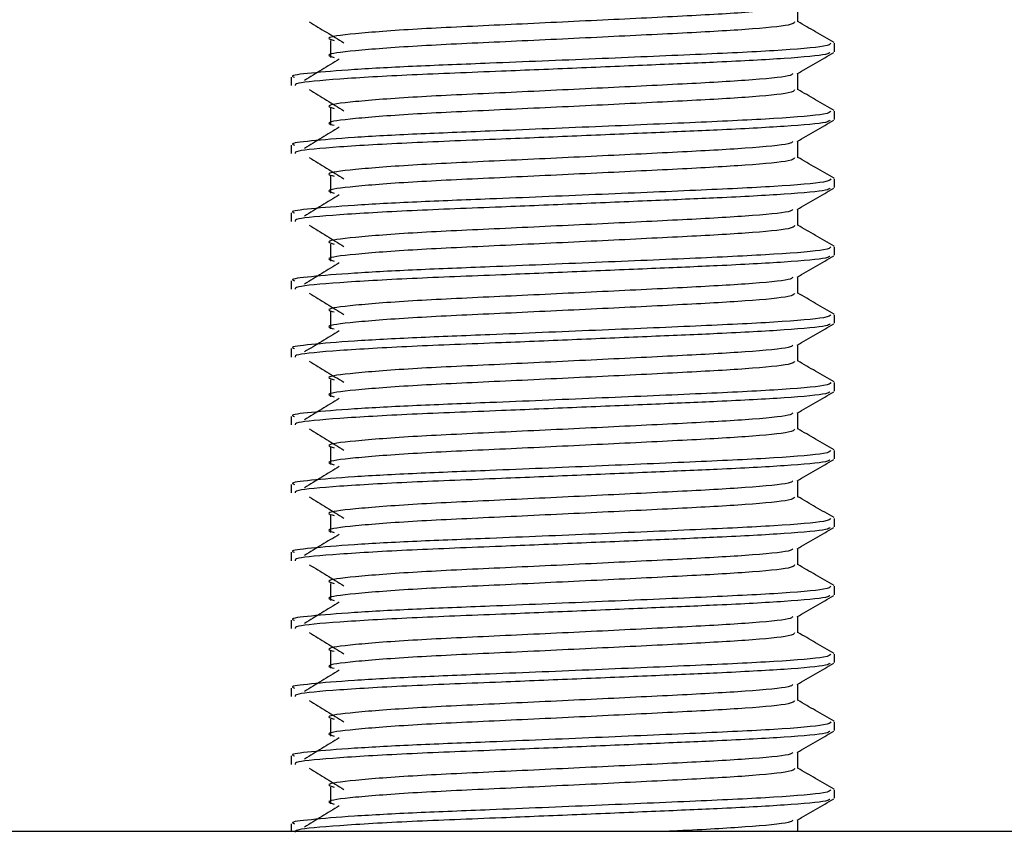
# Model space of a CAD drawing. Header units: millimetres. Extents: x 0 to 420, y 0 to 297.
# Tile 17 of 102: x 97.83 to 99.28, y 201.83 to 203.03. Entities that reach past the tile are written whole.
import ezdxf

# ---------------------------------------------------------------- set-up
doc = ezdxf.new("R2010")
doc.units = ezdxf.units.MM

msp = doc.modelspace()

# ---------------------------------------------------------------- linework, layer by layer
at = {"color": 7, "linetype": 'Continuous', "lineweight": 25}
for p, q in [((98.9724, 203.0232), (98.9724, 203.04758)), ((98.2841, 202.99597), (98.2841, 202.97097)), ((99.02652, 202.97935), (99.02652, 202.99184)), ((98.9724, 202.9232), (98.9724, 202.94758)), ((98.22652, 202.94185), (98.22652, 202.92937)), ((98.2841, 202.89597), (98.2841, 202.87097)), ((99.02652, 202.87935), (99.02652, 202.89184)), ((98.22652, 202.84185), (98.22652, 202.82937)), ((98.9724, 202.8232), (98.9724, 202.84758)), ((98.2841, 202.79597), (98.2841, 202.77097)), ((99.02652, 202.77935), (99.02652, 202.79184)), ((98.22652, 202.74185), (98.22652, 202.72937)), ((98.9724, 202.7232), (98.9724, 202.74758)), ((98.2841, 202.69597), (98.2841, 202.67097)), ((99.02652, 202.67935), (99.02652, 202.69184)), ((98.22652, 202.64185), (98.22652, 202.62937)), ((98.9724, 202.6232), (98.9724, 202.64758)), ((98.2841, 202.59597), (98.2841, 202.57097)), ((99.02652, 202.57935), (99.02652, 202.59184)), ((98.22652, 202.54185), (98.22652, 202.52937)), ((98.9724, 202.5232), (98.9724, 202.54758)), ((98.2841, 202.49597), (98.2841, 202.47097)), ((99.02652, 202.47935), (99.02652, 202.49184)), ((98.22652, 202.44185), (98.22652, 202.42937)), ((98.9724, 202.4232), (98.9724, 202.44758)), ((98.2841, 202.39597), (98.2841, 202.37097)), ((99.02652, 202.37935), (99.02652, 202.39184)), ((98.9724, 202.3232), (98.9724, 202.34758)), ((98.22652, 202.34185), (98.22652, 202.32937)), ((98.2841, 202.29597), (98.2841, 202.27097)), ((99.02652, 202.27935), (99.02652, 202.29184)), ((98.9724, 202.2232), (98.9724, 202.24758)), ((98.22652, 202.24185), (98.22652, 202.22937)), ((98.2841, 202.19597), (98.2841, 202.17097)), ((99.02652, 202.17935), (99.02652, 202.19184)), ((98.9724, 202.1232), (98.9724, 202.14758)), ((98.22652, 202.14185), (98.22652, 202.12937)), ((98.2841, 202.09597), (98.2841, 202.07097)), ((99.02652, 202.07935), (99.02652, 202.09184)), ((98.9724, 202.0232), (98.9724, 202.04758)), ((98.22652, 202.04185), (98.22652, 202.02937)), ((98.2841, 201.99597), (98.2841, 201.97097)), ((99.02652, 201.97935), (99.02652, 201.99184)), ((98.22652, 201.94185), (98.22652, 201.92937)), ((98.9724, 201.9232), (98.9724, 201.94758)), ((98.2841, 201.89597), (98.2841, 201.87097)), ((99.02652, 201.87935), (99.02652, 201.89184)), ((98.22652, 201.84185), (98.22652, 201.8307)), ((98.9724, 201.8307), (98.9724, 201.84758)), ((96.37652, 201.8307), (101.60152, 201.8307))]:
    msp.add_line(p, q, dxfattribs=at)
for points, knots in [([(98.96506, 203.04686), (98.96416, 203.04579), (98.96153, 203.04271), (98.90147, 203.03696), (98.79895, 203.03137), (98.66866, 203.02503), (98.53085, 203.01841), (98.40443, 203.01271), (98.31464, 203.00569), (98.27419, 203.00037), (98.28538, 202.99708), (98.28944, 202.99589)], [0, 0, 0, 0, 0.0650447, 0.1881942, 0.3065674, 0.4281959, 0.5506053, 0.6742767, 0.803006, 0.9286727, 1, 1, 1, 1]), ([(98.25284, 203.02357), (98.26137, 203.01835), (98.27842, 203.00791), (98.29543, 202.99747), (98.30393, 202.99225)], [0, 0, 0, 0, 0.5000113, 1, 1, 1, 1]), ([(98.96773, 203.02313), (98.96687, 203.02165), (98.96483, 203.01816), (98.90196, 203.01196), (98.79882, 203.00637), (98.6687, 203.00003), (98.53084, 202.99341), (98.40443, 202.98771), (98.31464, 202.98069), (98.2742, 202.97537), (98.28538, 202.97208), (98.28942, 202.97089)], [0, 0, 0, 0, 0.0882627, 0.2083725, 0.3238239, 0.4424502, 0.5618383, 0.6824571, 0.808009, 0.9305739, 1, 1, 1, 1]), ([(99.02577, 202.99283), (99.01672, 202.99807), (98.99893, 203.00836), (98.98114, 203.01866), (98.9724, 203.02372)], [0, 0, 0, 0, 0.5083681, 1, 1, 1, 1]), ([(99.02103, 202.99184), (99.02003, 202.99038), (99.01766, 202.9869), (98.94505, 202.98071), (98.82576, 202.97512), (98.67537, 202.96878), (98.52912, 202.96269), (98.40719, 202.95797), (98.31397, 202.95299), (98.253, 202.94778), (98.22322, 202.94433), (98.22983, 202.9423), (98.23131, 202.94185)], [0, 0, 0, 0, 0.09142, 0.216891, 0.337501, 0.4614241, 0.586142, 0.680406, 0.7780028, 0.8768944, 0.9724952, 1, 1, 1, 1]), ([(99.01959, 202.97826), (99.01871, 202.97728), (99.01618, 202.97447), (98.9585, 202.96928), (98.86587, 202.96432), (98.75757, 202.95979), (98.64753, 202.95511), (98.52419, 202.94999), (98.39746, 202.94517), (98.29185, 202.93899), (98.23172, 202.93355), (98.23222, 202.93053), (98.23242, 202.92937)], [0, 0, 0, 0, 0.0620432, 0.1786871, 0.2916937, 0.3803222, 0.4719992, 0.563227, 0.6805383, 0.8021418, 0.9236916, 1, 1, 1, 1]), ([(98.97131, 202.94695), (98.98036, 202.95219), (98.99844, 202.96266), (99.01653, 202.97313), (99.02557, 202.97836)], [0, 0, 0, 0, 0.4999356, 1, 1, 1, 1]), ([(98.29702, 202.96824), (98.2885, 202.96302), (98.27145, 202.95259), (98.25444, 202.94215), (98.24594, 202.93693)], [0, 0, 0, 0, 0.49999, 1, 1, 1, 1]), ([(98.96506, 202.94686), (98.96416, 202.94579), (98.96153, 202.94271), (98.90147, 202.93696), (98.79895, 202.93137), (98.66866, 202.92503), (98.53085, 202.91841), (98.40443, 202.91271), (98.31464, 202.90569), (98.27419, 202.90037), (98.28538, 202.89708), (98.28944, 202.89589)], [0, 0, 0, 0, 0.0650447, 0.1881942, 0.3065674, 0.4281959, 0.5506053, 0.6742767, 0.803006, 0.9286727, 1, 1, 1, 1]), ([(98.25284, 202.92357), (98.26137, 202.91835), (98.27842, 202.90791), (98.29543, 202.89747), (98.30393, 202.89225)], [0, 0, 0, 0, 0.5000113, 1, 1, 1, 1]), ([(98.96773, 202.92313), (98.96687, 202.92165), (98.96483, 202.91816), (98.90196, 202.91196), (98.79882, 202.90637), (98.6687, 202.90003), (98.53084, 202.89341), (98.40443, 202.88771), (98.31464, 202.88069), (98.2742, 202.87537), (98.28538, 202.87208), (98.28942, 202.87089)], [0, 0, 0, 0, 0.0882627, 0.2083725, 0.3238239, 0.4424502, 0.5618383, 0.6824571, 0.808009, 0.9305739, 1, 1, 1, 1]), ([(99.02577, 202.89283), (99.01672, 202.89807), (98.99893, 202.90836), (98.98114, 202.91866), (98.9724, 202.92372)], [0, 0, 0, 0, 0.5083681, 1, 1, 1, 1]), ([(99.02103, 202.89184), (99.02003, 202.89038), (99.01766, 202.8869), (98.94505, 202.88071), (98.82576, 202.87512), (98.67537, 202.86878), (98.52912, 202.86269), (98.40719, 202.85797), (98.31397, 202.85299), (98.253, 202.84778), (98.22322, 202.84433), (98.22983, 202.8423), (98.23131, 202.84185)], [0, 0, 0, 0, 0.09141999, 0.21689098, 0.33750096, 0.46142407, 0.58614199, 0.68040603, 0.7780028, 0.87689441, 0.97249523, 1, 1, 1, 1]), ([(99.01959, 202.87826), (99.01871, 202.87728), (99.01618, 202.87447), (98.9585, 202.86928), (98.86587, 202.86432), (98.75757, 202.85979), (98.64753, 202.85511), (98.52419, 202.84999), (98.39746, 202.84517), (98.29185, 202.83899), (98.23172, 202.83355), (98.23222, 202.83053), (98.23242, 202.82937)], [0, 0, 0, 0, 0.0620432, 0.1786871, 0.2916937, 0.3803222, 0.4719992, 0.563227, 0.6805383, 0.8021418, 0.9236916, 1, 1, 1, 1]), ([(98.97131, 202.84695), (98.98036, 202.85219), (98.99844, 202.86266), (99.01653, 202.87313), (99.02557, 202.87836)], [0, 0, 0, 0, 0.4999356, 1, 1, 1, 1]), ([(98.29702, 202.86824), (98.2885, 202.86302), (98.27145, 202.85259), (98.25444, 202.84215), (98.24594, 202.83693)], [0, 0, 0, 0, 0.49999, 1, 1, 1, 1]), ([(98.96506, 202.84686), (98.96416, 202.84579), (98.96153, 202.84271), (98.90147, 202.83696), (98.79895, 202.83137), (98.66866, 202.82503), (98.53085, 202.81841), (98.40443, 202.81271), (98.31464, 202.80569), (98.27419, 202.80037), (98.28538, 202.79708), (98.28944, 202.79589)], [0, 0, 0, 0, 0.0650447, 0.1881942, 0.3065674, 0.4281959, 0.5506053, 0.6742767, 0.803006, 0.9286727, 1, 1, 1, 1]), ([(98.25284, 202.82357), (98.26137, 202.81835), (98.27842, 202.80791), (98.29543, 202.79747), (98.30393, 202.79225)], [0, 0, 0, 0, 0.5000113, 1, 1, 1, 1]), ([(98.96773, 202.82313), (98.96687, 202.82165), (98.96483, 202.81816), (98.90196, 202.81196), (98.79882, 202.80637), (98.6687, 202.80003), (98.53084, 202.79341), (98.40443, 202.78771), (98.31464, 202.78069), (98.2742, 202.77537), (98.28538, 202.77208), (98.28942, 202.77089)], [0, 0, 0, 0, 0.0882627, 0.20837249, 0.3238239, 0.44245025, 0.56183831, 0.68245711, 0.80800904, 0.93057389, 1, 1, 1, 1]), ([(99.02577, 202.79283), (99.01672, 202.79807), (98.99893, 202.80836), (98.98114, 202.81866), (98.9724, 202.82372)], [0, 0, 0, 0, 0.50836813, 1, 1, 1, 1]), ([(99.02103, 202.79184), (99.02003, 202.79038), (99.01766, 202.7869), (98.94505, 202.78071), (98.82576, 202.77512), (98.67537, 202.76878), (98.52912, 202.76269), (98.40719, 202.75797), (98.31397, 202.75299), (98.253, 202.74778), (98.22322, 202.74433), (98.22983, 202.7423), (98.23131, 202.74185)], [0, 0, 0, 0, 0.09141999, 0.21689098, 0.33750096, 0.46142407, 0.58614199, 0.68040603, 0.7780028, 0.87689441, 0.97249523, 1, 1, 1, 1]), ([(99.01959, 202.77826), (99.01871, 202.77728), (99.01618, 202.77447), (98.9585, 202.76928), (98.86587, 202.76432), (98.75757, 202.75979), (98.64753, 202.75511), (98.52419, 202.74999), (98.39746, 202.74517), (98.29185, 202.73899), (98.23172, 202.73355), (98.23222, 202.73053), (98.23242, 202.72937)], [0, 0, 0, 0, 0.0620432, 0.1786871, 0.2916937, 0.3803222, 0.4719992, 0.563227, 0.6805383, 0.8021418, 0.9236916, 1, 1, 1, 1]), ([(98.29702, 202.76824), (98.2885, 202.76302), (98.27145, 202.75259), (98.25444, 202.74215), (98.24594, 202.73693)], [0, 0, 0, 0, 0.49999, 1, 1, 1, 1]), ([(98.97131, 202.74695), (98.98036, 202.75219), (98.99844, 202.76266), (99.01653, 202.77313), (99.02557, 202.77836)], [0, 0, 0, 0, 0.49993563, 1, 1, 1, 1]), ([(98.96506, 202.74686), (98.96416, 202.74579), (98.96153, 202.74271), (98.90147, 202.73696), (98.79895, 202.73137), (98.66866, 202.72503), (98.53085, 202.71841), (98.40443, 202.71271), (98.31464, 202.70569), (98.27419, 202.70037), (98.28538, 202.69708), (98.28944, 202.69589)], [0, 0, 0, 0, 0.0650447, 0.1881942, 0.3065674, 0.4281959, 0.5506053, 0.6742767, 0.803006, 0.9286727, 1, 1, 1, 1]), ([(98.25284, 202.72357), (98.26137, 202.71835), (98.27842, 202.70791), (98.29543, 202.69747), (98.30393, 202.69225)], [0, 0, 0, 0, 0.5000113, 1, 1, 1, 1]), ([(98.96773, 202.72313), (98.96687, 202.72165), (98.96483, 202.71816), (98.90196, 202.71196), (98.79882, 202.70637), (98.6687, 202.70003), (98.53084, 202.69341), (98.40443, 202.68771), (98.31464, 202.68069), (98.2742, 202.67537), (98.28538, 202.67208), (98.28942, 202.67089)], [0, 0, 0, 0, 0.0882627, 0.20837249, 0.3238239, 0.44245025, 0.56183831, 0.68245711, 0.80800904, 0.93057389, 1, 1, 1, 1]), ([(99.02577, 202.69283), (99.01672, 202.69807), (98.99893, 202.70836), (98.98114, 202.71866), (98.9724, 202.72372)], [0, 0, 0, 0, 0.50836813, 1, 1, 1, 1]), ([(99.02103, 202.69184), (99.02003, 202.69038), (99.01766, 202.6869), (98.94505, 202.68071), (98.82576, 202.67512), (98.67537, 202.66878), (98.52912, 202.66269), (98.40719, 202.65797), (98.31397, 202.65299), (98.253, 202.64778), (98.22322, 202.64433), (98.22983, 202.6423), (98.23131, 202.64185)], [0, 0, 0, 0, 0.09142, 0.216891, 0.337501, 0.4614241, 0.586142, 0.680406, 0.7780028, 0.8768944, 0.9724952, 1, 1, 1, 1]), ([(99.01959, 202.67826), (99.01871, 202.67728), (99.01618, 202.67447), (98.9585, 202.66928), (98.86587, 202.66432), (98.75757, 202.65979), (98.64753, 202.65511), (98.52419, 202.64999), (98.39746, 202.64517), (98.29185, 202.63899), (98.23172, 202.63355), (98.23222, 202.63053), (98.23242, 202.62937)], [0, 0, 0, 0, 0.0620432, 0.1786871, 0.2916937, 0.3803222, 0.4719992, 0.563227, 0.6805383, 0.8021418, 0.9236916, 1, 1, 1, 1]), ([(98.29702, 202.66824), (98.2885, 202.66302), (98.27145, 202.65259), (98.25444, 202.64215), (98.24594, 202.63693)], [0, 0, 0, 0, 0.49999, 1, 1, 1, 1]), ([(98.97131, 202.64695), (98.98036, 202.65219), (98.99844, 202.66266), (99.01653, 202.67313), (99.02557, 202.67836)], [0, 0, 0, 0, 0.4999356, 1, 1, 1, 1]), ([(98.96506, 202.64686), (98.96416, 202.64579), (98.96153, 202.64271), (98.90147, 202.63696), (98.79895, 202.63137), (98.66866, 202.62503), (98.53085, 202.61841), (98.40443, 202.61271), (98.31464, 202.60569), (98.27419, 202.60037), (98.28538, 202.59708), (98.28944, 202.59589)], [0, 0, 0, 0, 0.0650447, 0.1881942, 0.3065674, 0.4281959, 0.5506053, 0.6742767, 0.803006, 0.9286727, 1, 1, 1, 1]), ([(98.25284, 202.62357), (98.26137, 202.61835), (98.27842, 202.60791), (98.29543, 202.59747), (98.30393, 202.59225)], [0, 0, 0, 0, 0.5000113, 1, 1, 1, 1]), ([(98.96773, 202.62313), (98.96687, 202.62165), (98.96483, 202.61816), (98.90196, 202.61196), (98.79882, 202.60637), (98.6687, 202.60003), (98.53084, 202.59341), (98.40443, 202.58771), (98.31464, 202.58069), (98.2742, 202.57537), (98.28538, 202.57208), (98.28942, 202.57089)], [0, 0, 0, 0, 0.0882627, 0.2083725, 0.3238239, 0.4424502, 0.5618383, 0.6824571, 0.808009, 0.9305739, 1, 1, 1, 1]), ([(99.02577, 202.59283), (99.01672, 202.59807), (98.99893, 202.60836), (98.98114, 202.61866), (98.9724, 202.62372)], [0, 0, 0, 0, 0.5083681, 1, 1, 1, 1]), ([(99.02103, 202.59184), (99.02003, 202.59038), (99.01766, 202.5869), (98.94505, 202.58071), (98.82576, 202.57512), (98.67537, 202.56878), (98.52912, 202.56269), (98.40719, 202.55797), (98.31397, 202.55299), (98.253, 202.54778), (98.22322, 202.54433), (98.22983, 202.5423), (98.23131, 202.54185)], [0, 0, 0, 0, 0.09142, 0.216891, 0.337501, 0.4614241, 0.586142, 0.680406, 0.7780028, 0.8768944, 0.9724952, 1, 1, 1, 1]), ([(99.01959, 202.57826), (99.01871, 202.57728), (99.01618, 202.57447), (98.9585, 202.56928), (98.86587, 202.56432), (98.75757, 202.55979), (98.64753, 202.55511), (98.52419, 202.54999), (98.39746, 202.54517), (98.29185, 202.53899), (98.23172, 202.53355), (98.23222, 202.53053), (98.23242, 202.52937)], [0, 0, 0, 0, 0.0620432, 0.1786871, 0.2916937, 0.3803222, 0.4719992, 0.563227, 0.6805383, 0.8021418, 0.9236916, 1, 1, 1, 1]), ([(98.29702, 202.56824), (98.2885, 202.56302), (98.27145, 202.55259), (98.25444, 202.54215), (98.24594, 202.53693)], [0, 0, 0, 0, 0.49999, 1, 1, 1, 1]), ([(98.97131, 202.54695), (98.98036, 202.55219), (98.99844, 202.56266), (99.01653, 202.57313), (99.02557, 202.57836)], [0, 0, 0, 0, 0.4999356, 1, 1, 1, 1]), ([(98.96506, 202.54686), (98.96416, 202.54579), (98.96153, 202.54271), (98.90147, 202.53696), (98.79895, 202.53137), (98.66866, 202.52503), (98.53085, 202.51841), (98.40443, 202.51271), (98.31464, 202.50569), (98.27419, 202.50037), (98.28538, 202.49708), (98.28944, 202.49589)], [0, 0, 0, 0, 0.0650447, 0.1881942, 0.3065674, 0.4281959, 0.5506053, 0.6742767, 0.803006, 0.9286727, 1, 1, 1, 1]), ([(98.25284, 202.52357), (98.26137, 202.51835), (98.27842, 202.50791), (98.29543, 202.49747), (98.30393, 202.49225)], [0, 0, 0, 0, 0.5000113, 1, 1, 1, 1]), ([(98.96773, 202.52313), (98.96687, 202.52165), (98.96483, 202.51816), (98.90196, 202.51196), (98.79882, 202.50637), (98.6687, 202.50003), (98.53084, 202.49341), (98.40443, 202.48771), (98.31464, 202.48069), (98.2742, 202.47537), (98.28538, 202.47208), (98.28942, 202.47089)], [0, 0, 0, 0, 0.0882627, 0.2083725, 0.3238239, 0.4424502, 0.5618383, 0.6824571, 0.808009, 0.9305739, 1, 1, 1, 1]), ([(99.02577, 202.49283), (99.01672, 202.49807), (98.99893, 202.50836), (98.98114, 202.51866), (98.9724, 202.52372)], [0, 0, 0, 0, 0.5083681, 1, 1, 1, 1]), ([(99.02103, 202.49184), (99.02003, 202.49038), (99.01766, 202.4869), (98.94505, 202.48071), (98.82576, 202.47512), (98.67537, 202.46878), (98.52912, 202.46269), (98.40719, 202.45797), (98.31397, 202.45299), (98.253, 202.44778), (98.22322, 202.44433), (98.22983, 202.4423), (98.23131, 202.44185)], [0, 0, 0, 0, 0.09142, 0.216891, 0.337501, 0.4614241, 0.586142, 0.680406, 0.7780028, 0.8768944, 0.9724952, 1, 1, 1, 1]), ([(99.01959, 202.47826), (99.01871, 202.47728), (99.01618, 202.47447), (98.9585, 202.46928), (98.86587, 202.46432), (98.75757, 202.45979), (98.64753, 202.45511), (98.52419, 202.44999), (98.39746, 202.44517), (98.29185, 202.43899), (98.23172, 202.43355), (98.23222, 202.43053), (98.23242, 202.42937)], [0, 0, 0, 0, 0.0620432, 0.1786871, 0.2916937, 0.3803222, 0.4719992, 0.563227, 0.6805383, 0.8021418, 0.9236916, 1, 1, 1, 1]), ([(98.97131, 202.44695), (98.98036, 202.45219), (98.99844, 202.46266), (99.01653, 202.47313), (99.02557, 202.47836)], [0, 0, 0, 0, 0.4999356, 1, 1, 1, 1]), ([(98.29702, 202.46824), (98.2885, 202.46302), (98.27145, 202.45259), (98.25444, 202.44215), (98.24594, 202.43693)], [0, 0, 0, 0, 0.49998997, 1, 1, 1, 1]), ([(98.96506, 202.44686), (98.96416, 202.44579), (98.96153, 202.44271), (98.90147, 202.43696), (98.79895, 202.43137), (98.66866, 202.42503), (98.53085, 202.41841), (98.40443, 202.41271), (98.31464, 202.40569), (98.27419, 202.40037), (98.28538, 202.39708), (98.28944, 202.39589)], [0, 0, 0, 0, 0.0650447, 0.1881942, 0.3065674, 0.4281959, 0.5506053, 0.6742767, 0.803006, 0.9286727, 1, 1, 1, 1]), ([(98.25284, 202.42357), (98.26137, 202.41835), (98.27842, 202.40791), (98.29543, 202.39747), (98.30393, 202.39225)], [0, 0, 0, 0, 0.5000113, 1, 1, 1, 1]), ([(98.96773, 202.42313), (98.96687, 202.42165), (98.96483, 202.41816), (98.90196, 202.41196), (98.79882, 202.40637), (98.6687, 202.40003), (98.53084, 202.39341), (98.40443, 202.38771), (98.31464, 202.38069), (98.2742, 202.37537), (98.28538, 202.37208), (98.28942, 202.37089)], [0, 0, 0, 0, 0.0882627, 0.2083725, 0.3238239, 0.4424502, 0.5618383, 0.6824571, 0.808009, 0.9305739, 1, 1, 1, 1]), ([(99.02577, 202.39283), (99.01672, 202.39807), (98.99893, 202.40836), (98.98114, 202.41866), (98.9724, 202.42372)], [0, 0, 0, 0, 0.5083681, 1, 1, 1, 1]), ([(99.02103, 202.39184), (99.02003, 202.39038), (99.01766, 202.3869), (98.94505, 202.38071), (98.82576, 202.37512), (98.67537, 202.36878), (98.52912, 202.36269), (98.40719, 202.35797), (98.31397, 202.35299), (98.253, 202.34778), (98.22322, 202.34433), (98.22983, 202.3423), (98.23131, 202.34185)], [0, 0, 0, 0, 0.09142, 0.216891, 0.337501, 0.4614241, 0.586142, 0.680406, 0.7780028, 0.8768944, 0.9724952, 1, 1, 1, 1]), ([(99.01959, 202.37826), (99.01871, 202.37728), (99.01618, 202.37447), (98.9585, 202.36928), (98.86587, 202.36432), (98.75757, 202.35979), (98.64753, 202.35511), (98.52419, 202.34999), (98.39746, 202.34517), (98.29185, 202.33899), (98.23172, 202.33355), (98.23222, 202.33053), (98.23242, 202.32937)], [0, 0, 0, 0, 0.0620432, 0.1786871, 0.2916937, 0.3803222, 0.4719992, 0.563227, 0.6805383, 0.8021418, 0.9236916, 1, 1, 1, 1]), ([(98.97131, 202.34695), (98.98036, 202.35219), (98.99844, 202.36266), (99.01653, 202.37313), (99.02557, 202.37836)], [0, 0, 0, 0, 0.4999356, 1, 1, 1, 1]), ([(98.29702, 202.36824), (98.2885, 202.36302), (98.27145, 202.35259), (98.25444, 202.34215), (98.24594, 202.33693)], [0, 0, 0, 0, 0.49999, 1, 1, 1, 1]), ([(98.96506, 202.34686), (98.96416, 202.34579), (98.96153, 202.34271), (98.90147, 202.33696), (98.79895, 202.33137), (98.66866, 202.32503), (98.53085, 202.31841), (98.40443, 202.31271), (98.31464, 202.30569), (98.27419, 202.30037), (98.28538, 202.29708), (98.28944, 202.29589)], [0, 0, 0, 0, 0.0650447, 0.1881942, 0.3065674, 0.4281959, 0.5506053, 0.6742767, 0.803006, 0.9286727, 1, 1, 1, 1]), ([(98.25284, 202.32357), (98.26137, 202.31835), (98.27842, 202.30791), (98.29543, 202.29747), (98.30393, 202.29225)], [0, 0, 0, 0, 0.5000113, 1, 1, 1, 1]), ([(98.96773, 202.32313), (98.96687, 202.32165), (98.96483, 202.31816), (98.90196, 202.31196), (98.79882, 202.30637), (98.6687, 202.30003), (98.53084, 202.29341), (98.40443, 202.28771), (98.31464, 202.28069), (98.2742, 202.27537), (98.28538, 202.27208), (98.28942, 202.27089)], [0, 0, 0, 0, 0.0882627, 0.2083725, 0.3238239, 0.4424502, 0.5618383, 0.6824571, 0.808009, 0.9305739, 1, 1, 1, 1]), ([(99.02577, 202.29283), (99.01672, 202.29807), (98.99893, 202.30836), (98.98114, 202.31866), (98.9724, 202.32372)], [0, 0, 0, 0, 0.5083681, 1, 1, 1, 1]), ([(99.02103, 202.29184), (99.02003, 202.29038), (99.01766, 202.2869), (98.94505, 202.28071), (98.82576, 202.27512), (98.67537, 202.26878), (98.52912, 202.26269), (98.40719, 202.25797), (98.31397, 202.25299), (98.253, 202.24778), (98.22322, 202.24433), (98.22983, 202.2423), (98.23131, 202.24185)], [0, 0, 0, 0, 0.09142, 0.216891, 0.337501, 0.4614241, 0.586142, 0.680406, 0.7780028, 0.8768944, 0.9724952, 1, 1, 1, 1]), ([(99.01959, 202.27826), (99.01871, 202.27728), (99.01618, 202.27447), (98.9585, 202.26928), (98.86587, 202.26432), (98.75757, 202.25979), (98.64753, 202.25511), (98.52419, 202.24999), (98.39746, 202.24517), (98.29185, 202.23899), (98.23172, 202.23355), (98.23222, 202.23053), (98.23242, 202.22937)], [0, 0, 0, 0, 0.06204315, 0.17868711, 0.2916937, 0.3803222, 0.47199924, 0.56322704, 0.68053835, 0.80214183, 0.92369159, 1, 1, 1, 1]), ([(98.97131, 202.24695), (98.98036, 202.25219), (98.99844, 202.26266), (99.01653, 202.27313), (99.02557, 202.27836)], [0, 0, 0, 0, 0.4999356, 1, 1, 1, 1]), ([(98.29702, 202.26824), (98.2885, 202.26302), (98.27145, 202.25259), (98.25444, 202.24215), (98.24594, 202.23693)], [0, 0, 0, 0, 0.49999, 1, 1, 1, 1]), ([(98.96506, 202.24686), (98.96416, 202.24579), (98.96153, 202.24271), (98.90147, 202.23696), (98.79895, 202.23137), (98.66866, 202.22503), (98.53085, 202.21841), (98.40443, 202.21271), (98.31464, 202.20569), (98.27419, 202.20037), (98.28538, 202.19708), (98.28944, 202.19589)], [0, 0, 0, 0, 0.0650447, 0.1881942, 0.3065674, 0.4281959, 0.5506053, 0.6742767, 0.803006, 0.9286727, 1, 1, 1, 1]), ([(98.25284, 202.22357), (98.26137, 202.21835), (98.27842, 202.20791), (98.29543, 202.19747), (98.30393, 202.19225)], [0, 0, 0, 0, 0.5000113, 1, 1, 1, 1]), ([(98.96773, 202.22313), (98.96687, 202.22165), (98.96483, 202.21816), (98.90196, 202.21196), (98.79882, 202.20637), (98.6687, 202.20003), (98.53084, 202.19341), (98.40443, 202.18771), (98.31464, 202.18069), (98.2742, 202.17537), (98.28538, 202.17208), (98.28942, 202.17089)], [0, 0, 0, 0, 0.0882627, 0.2083725, 0.3238239, 0.4424502, 0.5618383, 0.6824571, 0.808009, 0.9305739, 1, 1, 1, 1]), ([(99.02577, 202.19283), (99.01672, 202.19807), (98.99893, 202.20836), (98.98114, 202.21866), (98.9724, 202.22372)], [0, 0, 0, 0, 0.5083681, 1, 1, 1, 1]), ([(99.02103, 202.19184), (99.02003, 202.19038), (99.01766, 202.1869), (98.94505, 202.18071), (98.82576, 202.17512), (98.67537, 202.16878), (98.52912, 202.16269), (98.40719, 202.15797), (98.31397, 202.15299), (98.253, 202.14778), (98.22322, 202.14433), (98.22983, 202.1423), (98.23131, 202.14185)], [0, 0, 0, 0, 0.09141999, 0.21689098, 0.33750096, 0.46142407, 0.58614199, 0.68040603, 0.7780028, 0.87689441, 0.97249523, 1, 1, 1, 1]), ([(99.01959, 202.17826), (99.01871, 202.17728), (99.01618, 202.17447), (98.9585, 202.16928), (98.86587, 202.16432), (98.75757, 202.15979), (98.64753, 202.15511), (98.52419, 202.14999), (98.39746, 202.14517), (98.29185, 202.13899), (98.23172, 202.13355), (98.23222, 202.13053), (98.23242, 202.12937)], [0, 0, 0, 0, 0.0620432, 0.1786871, 0.2916937, 0.3803222, 0.4719992, 0.563227, 0.6805383, 0.8021418, 0.9236916, 1, 1, 1, 1]), ([(98.97131, 202.14695), (98.98036, 202.15219), (98.99844, 202.16266), (99.01653, 202.17313), (99.02557, 202.17836)], [0, 0, 0, 0, 0.4999356, 1, 1, 1, 1]), ([(98.29702, 202.16824), (98.2885, 202.16302), (98.27145, 202.15259), (98.25444, 202.14215), (98.24594, 202.13693)], [0, 0, 0, 0, 0.49998997, 1, 1, 1, 1]), ([(98.96506, 202.14686), (98.96416, 202.14579), (98.96153, 202.14271), (98.90147, 202.13696), (98.79895, 202.13137), (98.66866, 202.12503), (98.53085, 202.11841), (98.40443, 202.11271), (98.31464, 202.10569), (98.27419, 202.10037), (98.28538, 202.09708), (98.28944, 202.09589)], [0, 0, 0, 0, 0.0650447, 0.1881942, 0.3065674, 0.4281959, 0.5506053, 0.6742767, 0.803006, 0.9286727, 1, 1, 1, 1]), ([(98.25284, 202.12357), (98.26137, 202.11835), (98.27842, 202.10791), (98.29543, 202.09747), (98.30393, 202.09225)], [0, 0, 0, 0, 0.5000113, 1, 1, 1, 1]), ([(98.96773, 202.12313), (98.96687, 202.12165), (98.96483, 202.11816), (98.90196, 202.11196), (98.79882, 202.10637), (98.6687, 202.10003), (98.53084, 202.09341), (98.40443, 202.08771), (98.31464, 202.08069), (98.2742, 202.07537), (98.28538, 202.07208), (98.28942, 202.07089)], [0, 0, 0, 0, 0.0882627, 0.2083725, 0.3238239, 0.4424502, 0.5618383, 0.6824571, 0.808009, 0.9305739, 1, 1, 1, 1]), ([(99.02577, 202.09283), (99.01672, 202.09807), (98.99893, 202.10836), (98.98114, 202.11866), (98.9724, 202.12372)], [0, 0, 0, 0, 0.5083681, 1, 1, 1, 1]), ([(99.02103, 202.09184), (99.02003, 202.09038), (99.01766, 202.0869), (98.94505, 202.08071), (98.82576, 202.07512), (98.67537, 202.06878), (98.52912, 202.06269), (98.40719, 202.05797), (98.31397, 202.05299), (98.253, 202.04778), (98.22322, 202.04433), (98.22983, 202.0423), (98.23131, 202.04185)], [0, 0, 0, 0, 0.09142, 0.216891, 0.337501, 0.4614241, 0.586142, 0.680406, 0.7780028, 0.8768944, 0.9724952, 1, 1, 1, 1]), ([(99.01959, 202.07826), (99.01871, 202.07728), (99.01618, 202.07447), (98.9585, 202.06928), (98.86587, 202.06432), (98.75757, 202.05979), (98.64753, 202.05511), (98.52419, 202.04999), (98.39746, 202.04517), (98.29185, 202.03899), (98.23172, 202.03355), (98.23222, 202.03053), (98.23242, 202.02937)], [0, 0, 0, 0, 0.0620432, 0.1786871, 0.2916937, 0.3803222, 0.4719992, 0.563227, 0.6805383, 0.8021418, 0.9236916, 1, 1, 1, 1]), ([(98.97131, 202.04695), (98.98036, 202.05219), (98.99844, 202.06266), (99.01653, 202.07313), (99.02557, 202.07836)], [0, 0, 0, 0, 0.4999356, 1, 1, 1, 1]), ([(98.29702, 202.06824), (98.2885, 202.06302), (98.27145, 202.05259), (98.25444, 202.04215), (98.24594, 202.03693)], [0, 0, 0, 0, 0.49998997, 1, 1, 1, 1]), ([(98.96506, 202.04686), (98.96416, 202.04579), (98.96153, 202.04271), (98.90147, 202.03696), (98.79895, 202.03137), (98.66866, 202.02503), (98.53085, 202.01841), (98.40443, 202.01271), (98.31464, 202.00569), (98.27419, 202.00037), (98.28538, 201.99708), (98.28944, 201.99589)], [0, 0, 0, 0, 0.0650447, 0.1881942, 0.3065674, 0.4281959, 0.5506053, 0.6742767, 0.803006, 0.9286727, 1, 1, 1, 1]), ([(98.25284, 202.02357), (98.26137, 202.01835), (98.27842, 202.00791), (98.29543, 201.99747), (98.30393, 201.99225)], [0, 0, 0, 0, 0.50001135, 1, 1, 1, 1]), ([(98.96773, 202.02313), (98.96687, 202.02165), (98.96483, 202.01816), (98.90196, 202.01196), (98.79882, 202.00637), (98.6687, 202.00003), (98.53084, 201.99341), (98.40443, 201.98771), (98.31464, 201.98069), (98.2742, 201.97537), (98.28538, 201.97208), (98.28942, 201.97089)], [0, 0, 0, 0, 0.0882627, 0.2083725, 0.3238239, 0.4424502, 0.5618383, 0.6824571, 0.808009, 0.9305739, 1, 1, 1, 1]), ([(99.02577, 201.99283), (99.01672, 201.99807), (98.99893, 202.00836), (98.98114, 202.01866), (98.9724, 202.02372)], [0, 0, 0, 0, 0.50836813, 1, 1, 1, 1]), ([(99.02103, 201.99184), (99.02003, 201.99038), (99.01766, 201.9869), (98.94505, 201.98071), (98.82576, 201.97512), (98.67537, 201.96878), (98.52912, 201.96269), (98.40719, 201.95797), (98.31397, 201.95299), (98.253, 201.94778), (98.22322, 201.94433), (98.22983, 201.9423), (98.23131, 201.94185)], [0, 0, 0, 0, 0.09142, 0.216891, 0.337501, 0.4614241, 0.586142, 0.680406, 0.7780028, 0.8768944, 0.9724952, 1, 1, 1, 1]), ([(99.01959, 201.97826), (99.01871, 201.97728), (99.01618, 201.97447), (98.9585, 201.96928), (98.86587, 201.96432), (98.75757, 201.95979), (98.64753, 201.95511), (98.52419, 201.94999), (98.39746, 201.94517), (98.29185, 201.93899), (98.23172, 201.93355), (98.23222, 201.93053), (98.23242, 201.92937)], [0, 0, 0, 0, 0.0620432, 0.1786871, 0.2916937, 0.3803222, 0.4719992, 0.563227, 0.6805383, 0.8021418, 0.9236916, 1, 1, 1, 1]), ([(98.97131, 201.94695), (98.98036, 201.95219), (98.99844, 201.96266), (99.01653, 201.97313), (99.02557, 201.97836)], [0, 0, 0, 0, 0.4999356, 1, 1, 1, 1]), ([(98.29702, 201.96824), (98.2885, 201.96302), (98.27145, 201.95259), (98.25444, 201.94215), (98.24594, 201.93693)], [0, 0, 0, 0, 0.49999, 1, 1, 1, 1]), ([(98.96506, 201.94686), (98.96416, 201.94579), (98.96153, 201.94271), (98.90147, 201.93696), (98.79895, 201.93137), (98.66866, 201.92503), (98.53085, 201.91841), (98.40443, 201.91271), (98.31464, 201.90569), (98.27419, 201.90037), (98.28538, 201.89708), (98.28944, 201.89589)], [0, 0, 0, 0, 0.0650447, 0.1881942, 0.3065674, 0.4281959, 0.5506053, 0.6742767, 0.803006, 0.9286727, 1, 1, 1, 1]), ([(98.25284, 201.92357), (98.26137, 201.91835), (98.27842, 201.90791), (98.29543, 201.89747), (98.30393, 201.89225)], [0, 0, 0, 0, 0.50001135, 1, 1, 1, 1]), ([(98.96773, 201.92313), (98.96687, 201.92165), (98.96483, 201.91816), (98.90196, 201.91196), (98.79882, 201.90637), (98.6687, 201.90003), (98.53084, 201.89341), (98.40443, 201.88771), (98.31464, 201.88069), (98.2742, 201.87537), (98.28538, 201.87208), (98.28942, 201.87089)], [0, 0, 0, 0, 0.0882627, 0.20837249, 0.3238239, 0.44245025, 0.56183831, 0.68245711, 0.80800904, 0.93057389, 1, 1, 1, 1]), ([(99.02577, 201.89283), (99.01672, 201.89807), (98.99893, 201.90836), (98.98114, 201.91866), (98.9724, 201.92372)], [0, 0, 0, 0, 0.5083681, 1, 1, 1, 1]), ([(99.02103, 201.89184), (99.02003, 201.89038), (99.01766, 201.8869), (98.94505, 201.88071), (98.82576, 201.87512), (98.67537, 201.86878), (98.52912, 201.86269), (98.40719, 201.85797), (98.31397, 201.85299), (98.253, 201.84778), (98.22322, 201.84433), (98.22983, 201.8423), (98.23131, 201.84185)], [0, 0, 0, 0, 0.09141999, 0.21689098, 0.33750096, 0.46142407, 0.58614199, 0.68040603, 0.7780028, 0.87689441, 0.97249523, 1, 1, 1, 1]), ([(99.01959, 201.87826), (99.01871, 201.87728), (99.01618, 201.87447), (98.9585, 201.86928), (98.86587, 201.86432), (98.75757, 201.85979), (98.64753, 201.85511), (98.52419, 201.84999), (98.39746, 201.84517), (98.29185, 201.83899), (98.23172, 201.83355), (98.23222, 201.83053), (98.23242, 201.82937)], [0, 0, 0, 0, 0.0620432, 0.1786871, 0.2916937, 0.3803222, 0.4719992, 0.563227, 0.6805383, 0.8021418, 0.9236916, 1, 1, 1, 1]), ([(98.97131, 201.84695), (98.98036, 201.85219), (98.99844, 201.86266), (99.01653, 201.87313), (99.02557, 201.87836)], [0, 0, 0, 0, 0.49993563, 1, 1, 1, 1]), ([(98.29702, 201.86824), (98.2885, 201.86302), (98.27145, 201.85259), (98.25444, 201.84215), (98.24594, 201.83693)], [0, 0, 0, 0, 0.49998997, 1, 1, 1, 1]), ([(98.96506, 201.84686), (98.9642, 201.84579), (98.96169, 201.84271), (98.9001, 201.83692), (98.83302, 201.83315), (98.78737, 201.8309), (98.78333, 201.8307)], [0, 0, 0, 0, 0.2045065, 0.5916996, 0.9638758, 1, 1, 1, 1])]:
    msp.add_open_spline(points, degree=3, knots=knots, dxfattribs=at)

doc.saveas('drawing.dxf')
